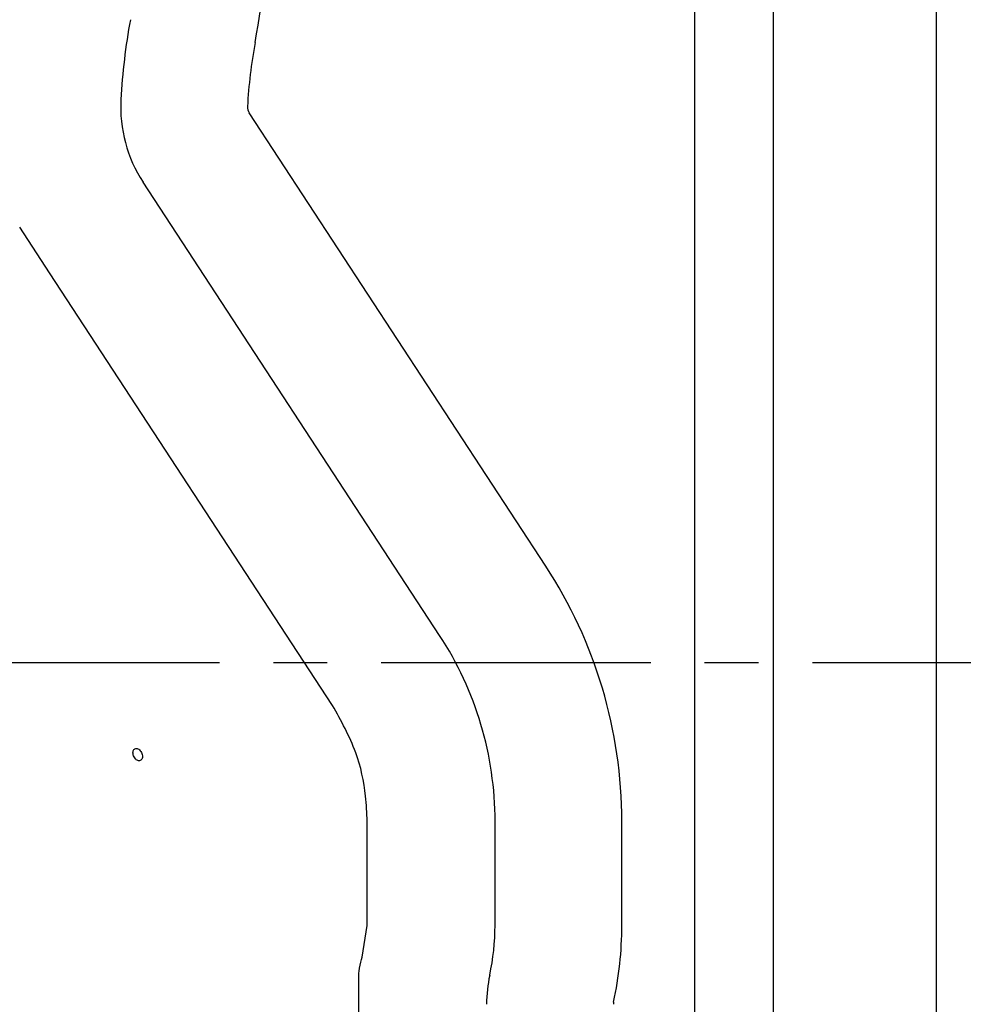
# Model space of a CAD drawing. Header units: millimetres. Extents: x 8 to 832, y 8 to 586.
# Tile 22 of 24: x 540 to 584, y 307 to 353. Entities that reach past the tile are written whole.
import ezdxf

# ---------------------------------------------------------------- set-up
doc = ezdxf.new("R2010")
doc.units = ezdxf.units.MM
doc.linetypes.add('CENTERX2', pattern=[20.32, 12.7, -2.54, 2.54, -2.54])
doc.layers.add('CENTERLINE', color=4, linetype='CENTERX2')
doc.layers.add('DIMENSIONS', color=2, linetype='Continuous')
doc.layers.add('OUTLINE', color=7, linetype='Continuous', lineweight=25)
doc.styles.add('SLDTEXTSTYLE0', font='TXT', dxfattribs={"width": 0.75})
doc.dimstyles.new('SLDDIMSTYLE0', dxfattribs={"dimtxt": 3.5, "dimasz": 2, "dimexe": 0, "dimexo": 0.0625, "dimgap": 0.875, "dimtad": 1, "dimrnd": 1e-09, "dimzin": 12, "dimdsep": 46, "dimtxsty": 'SLDTEXTSTYLE0', "dimsah": 1, "dimcen": 0.09, "dimadec": 0, "dimazin": 3, "dimtfac": 1, "dimtofl": 0, "dimtmove": 0, "dimatfit": 3, "dimfxl": 0, "dimfrac": 2, "dimtolj": 1, "dimtzin": 12, "dimarcsym": 0})

# ---------------------------------------------------------------- blocks, each defined once
blk = doc.blocks.new('_D_10')
at = {"layer": 'DIMENSIONS'}
for p, q in [((719.015, 408.812), (762.866, 408.812)), ((760.866, 408.812), (760.866, 323.112)), ((727.292, 323.112), (762.866, 323.112))]:
    blk.add_line(p, q, dxfattribs=at)
for points in [[(760.866, 408.812), (760.366, 406.812), (761.366, 406.812)], [(760.866, 323.112), (761.366, 325.112), (760.366, 325.112)]]:
    blk.add_solid(points, dxfattribs=at)
at = {"layer": 'DIMENSIONS', "char_height": 3.5, "attachment_point": 1, "rotation": 90, "style": 'SLDTEXTSTYLE0'}
for s, insert in [('85,7', (756.355, 367.689)), ('Invert', (756.355, 353.894))]:
    blk.add_mtext(s, dxfattribs=dict(at, insert=insert))

msp = doc.modelspace()

# ---------------------------------------------------------------- linework, layer by layer
at = {"layer": 'CENTERLINE'}
msp.add_line((129.887, 323.112), (715.108, 323.112), dxfattribs=at)
at = {"layer": 'OUTLINE'}
for p, q in [((571.393, 161.956), (571.393, 408.812)), ((575.092, 161.956), (575.092, 408.812)), ((582.772, 161.956), (582.772, 408.812)), ((564.361, 327.662), (550.389, 349.03)), ((559.361, 324.393), (545.39, 345.761)), ((555.947, 310.723), (555.947, 315.623)), ((561.974, 310.723), (561.974, 315.623)), ((567.947, 310.723), (567.947, 315.623)), ((555.717, 309.223), (555.947, 310.723)), ((555.685, 309.123), (555.717, 309.223)), ((555.547, 215.106), (555.547, 308.223))]:
    msp.add_line(p, q, dxfattribs=at)
at = {"layer": 'OUTLINE', "flags": 128}
msp.add_lwpolyline([(554.317, 321.095), (540.981, 341.491), (539.576, 343.639)], dxfattribs=at)
at = {"layer": 'OUTLINE'}
for centre, radius, start, end in [((514.272, 359.017), 37, 349.6111, 0), ((574.272, 348.017), 29.973, 169.6111, 176.8613), ((574.272, 348.017), 24, 169.6111, 176.8613), ((550.808, 349.304), 6.473, 176.8613, 213.1789), ((550.808, 349.304), 0.5, 176.8613, 213.1789), ((545.947, 315.623), 22, 0, 33.1789), ((545.947, 315.623), 16.027, 0, 33.1789), ((550.947, 310.723), 11.027, 347.7262, 0), ((550.947, 310.723), 17, 347.7262, 0), ((568.047, 307.003), 6.473, 167.7262, 180), ((568.047, 307.003), 0.5, 167.7262, 180)]:
    msp.add_arc(centre, radius, start, end, dxfattribs=at)
for points, knots in [([(555.947, 315.623), (555.932, 316.021), (555.891, 317.12), (555.464, 319.027), (554.72, 320.369), (554.317, 321.095)], [0, 0, 0, 0, 0.207027, 0.570624, 1, 1, 1, 1]), ([(545.071, 318.535), (545.095, 318.52), (545.143, 318.488), (545.217, 318.479), (545.282, 318.501), (545.331, 318.553), (545.359, 318.629), (545.362, 318.723), (545.339, 318.823), (545.292, 318.919), (545.226, 318.998), (545.15, 319.051), (545.074, 319.072), (545.006, 319.059), (544.953, 319.017), (544.92, 318.948), (544.91, 318.86), (544.925, 318.76), (544.964, 318.661), (545.016, 318.583), (545.056, 318.549), (545.071, 318.535)], [0, 0, 0, 0, 0.052423, 0.104863, 0.15698, 0.209183, 0.26201, 0.315833, 0.370709, 0.426259, 0.481677, 0.536062, 0.58898, 0.640785, 0.692428, 0.744898, 0.798741, 0.853822, 0.909429, 0.964667, 1, 1, 1, 1]), ([(555.547, 308.223), (555.55, 308.336), (555.559, 308.641), (555.637, 308.937), (555.685, 309.123)], [0, 0, 0, 0, 0.37082, 1, 1, 1, 1])]:
    msp.add_open_spline(points, degree=3, knots=knots, dxfattribs=at)

# ---------------------------------------------------------------- dimensions: what is measured, and where the dimension line sits
at = {"layer": 'DIMENSIONS'}
dim = msp.add_linear_dim(base=(760.866, 323.112), p1=(436.839, 408.812), p2=(436.839, 323.112), angle=90, text='Invert <> ', dimstyle='SLDDIMSTYLE0', dxfattribs=at)
dim.commit()
dim.dimension.update_dxf_attribs({"geometry": '_D_10', "text_midpoint": (760.866, 365.962), "dimtype": 160})

doc.saveas('drawing.dxf')
